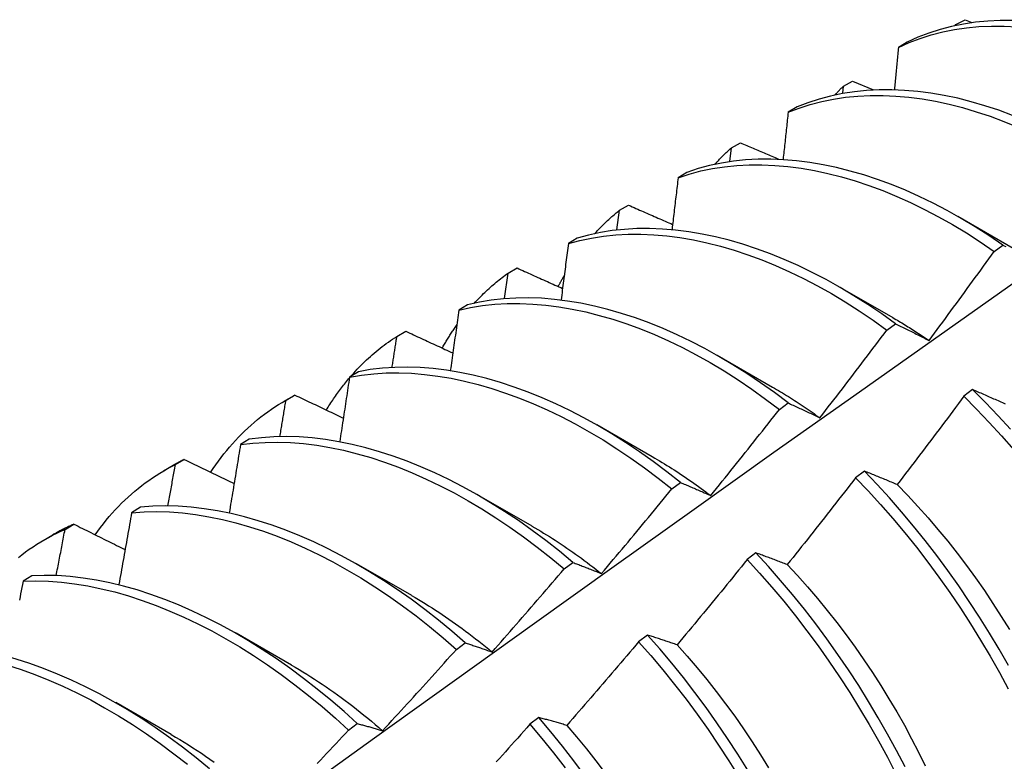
# Model space of a CAD drawing. Header units: inches. Extents: x 7.3 to 107, y 7.4 to 69.5.
# Tile 49 of 53: x 96.496 to 96.781, y 39.604 to 39.818. Entities that reach past the tile are written whole.
import ezdxf

# ---------------------------------------------------------------- set-up
doc = ezdxf.new("R2010")
doc.units = ezdxf.units.IN
doc.header["$LTSCALE"] = 6.835203
doc.header["$MEASUREMENT"] = 0
doc.layers.add('Visible Edges(ANSI)', color=7, linetype='Continuous', lineweight=25)

msp = doc.modelspace()

# ---------------------------------------------------------------- linework, layer by layer
at = {"layer": 'Visible Edges(ANSI)'}
for p, q in [((96.76711, 39.81706), (96.76974, 39.81849)), ((96.76974, 39.81849), (96.77171, 39.81771)), ((96.76689, 39.81683), (96.76711, 39.81706)), ((96.76709, 39.81687), (96.76711, 39.81706)), ((96.75303, 39.81201), (96.75045, 39.81049)), ((96.73457, 39.7993), (96.73719, 39.80074)), ((96.73719, 39.80074), (96.74324, 39.79824)), ((96.73434, 39.79719), (96.73457, 39.7993)), ((96.72112, 39.79324), (96.71855, 39.79171)), ((96.70165, 39.77746), (96.70213, 39.7814)), ((96.70213, 39.7814), (96.70475, 39.78285)), ((96.68929, 39.77432), (96.68672, 39.77278)), ((96.66903, 39.75766), (96.66978, 39.76336)), ((96.66978, 39.76336), (96.67239, 39.76482)), ((96.76762, 39.76161), (96.78363, 39.7524)), ((96.65753, 39.75525), (96.65497, 39.7537)), ((96.77814, 39.75146), (96.78065, 39.75329)), ((96.63753, 39.74518), (96.64013, 39.74665)), ((96.63647, 39.7378), (96.63753, 39.74518)), ((96.73282, 39.74152), (96.74883, 39.73231)), ((96.62584, 39.73602), (96.62329, 39.73446)), ((96.74709, 39.72866), (96.7496, 39.73051)), ((96.60536, 39.72685), (96.60796, 39.72834)), ((96.69802, 39.72143), (96.71403, 39.71221)), ((96.59422, 39.71665), (96.59167, 39.71508)), ((96.57264, 39.70802), (96.57545, 39.70964)), ((96.57328, 39.70838), (96.57587, 39.70988)), ((96.57587, 39.70988), (96.57545, 39.70964)), ((96.77191, 39.71145), (96.76938, 39.70954)), ((96.71601, 39.70574), (96.71852, 39.7076)), ((96.66322, 39.70134), (96.67924, 39.69212)), ((96.56267, 39.69712), (96.56012, 39.69554)), ((96.53784, 39.68793), (96.54066, 39.68955)), ((96.54129, 39.68977), (96.54387, 39.69128)), ((96.7406, 39.68787), (96.73807, 39.68596)), ((96.6849, 39.68271), (96.68742, 39.68457)), ((96.62842, 39.68125), (96.64444, 39.67203)), ((96.53118, 39.67744), (96.52864, 39.67585)), ((96.50937, 39.671), (96.51195, 39.67253)), ((96.50304, 39.66784), (96.50586, 39.66946)), ((96.70925, 39.66419), (96.70672, 39.66227)), ((96.59363, 39.66116), (96.60964, 39.65194)), ((96.65376, 39.65956), (96.65628, 39.66143)), ((96.49975, 39.65761), (96.49721, 39.656)), ((96.55883, 39.64107), (96.57484, 39.63185)), ((96.62259, 39.63629), (96.62511, 39.63818)), ((96.67785, 39.64042), (96.67531, 39.6385)), ((96.52403, 39.62098), (96.54004, 39.61176)), ((96.64639, 39.61657), (96.64384, 39.61463)), ((96.59138, 39.61292), (96.5939, 39.61482))]:
    msp.add_line(p, q, dxfattribs=at)
at = {"layer": 'Visible Edges(ANSI)', "flags": 128}
for points in [[(96.78356, 39.81827), (96.77989, 39.81827), (96.77628, 39.81809), (96.77273, 39.81774), (96.76926, 39.81722), (96.76585, 39.81653), (96.76252, 39.81566), (96.75927, 39.81462), (96.75611, 39.8134), (96.75303, 39.81201)], [(96.75045, 39.81049), (96.75353, 39.81188), (96.7567, 39.81308), (96.75996, 39.81411), (96.76329, 39.81496), (96.76671, 39.81565), (96.77019, 39.81615), (96.77374, 39.81649), (96.77736, 39.81665), (96.78103, 39.81665), (96.78476, 39.81647)], [(96.75045, 39.81049), (96.7504, 39.80999), (96.75036, 39.80948), (96.75031, 39.80898), (96.75026, 39.80847), (96.75021, 39.80796), (96.75016, 39.80746), (96.75012, 39.80695), (96.75007, 39.80645), (96.75002, 39.80594), (96.74997, 39.80543), (96.74992, 39.80493), (96.74987, 39.80442), (96.74983, 39.80391), (96.74978, 39.80341), (96.74973, 39.8029), (96.74968, 39.80239), (96.74963, 39.80188), (96.74958, 39.80138), (96.74953, 39.80087), (96.74948, 39.80036), (96.74943, 39.79985), (96.74939, 39.79935), (96.74934, 39.79884), (96.74929, 39.79833)], [(96.78349, 39.79079), (96.77948, 39.79227), (96.7755, 39.79359), (96.77154, 39.79475), (96.76761, 39.79574), (96.76371, 39.79657), (96.75985, 39.79723), (96.75603, 39.79772), (96.75226, 39.79805), (96.74854, 39.7982), (96.74487, 39.79819), (96.74126, 39.798), (96.73772, 39.79765), (96.73425, 39.79712), (96.73084, 39.79641), (96.72752, 39.79553), (96.72428, 39.79447), (96.72112, 39.79324)], [(96.73209, 39.79673), (96.73219, 39.79684), (96.73229, 39.79695), (96.73239, 39.79706), (96.73249, 39.79717), (96.7326, 39.79728), (96.7327, 39.79739), (96.7328, 39.7975), (96.7329, 39.79761), (96.73301, 39.79771), (96.73311, 39.79782), (96.73321, 39.79793), (96.73331, 39.79804), (96.73342, 39.79814), (96.73352, 39.79825), (96.73362, 39.79836), (96.73373, 39.79846), (96.73383, 39.79857), (96.73394, 39.79867), (96.73404, 39.79878), (96.73415, 39.79888), (96.73425, 39.79899), (96.73436, 39.79909), (96.73446, 39.7992), (96.73457, 39.7993)], [(96.71855, 39.79171), (96.72171, 39.79293), (96.72496, 39.79398), (96.72829, 39.79485), (96.73169, 39.79554), (96.73517, 39.79606), (96.73872, 39.7964), (96.74233, 39.79658), (96.74601, 39.79658), (96.74973, 39.79641), (96.75351, 39.79607), (96.75733, 39.79556), (96.76119, 39.79489), (96.76509, 39.79404), (96.76903, 39.79304), (96.77299, 39.79187), (96.77697, 39.79054), (96.78098, 39.78904), (96.785, 39.78739)], [(96.71855, 39.79171), (96.71849, 39.79115), (96.71843, 39.79058), (96.71837, 39.79002), (96.71831, 39.78945), (96.71825, 39.78889), (96.71819, 39.78832), (96.71813, 39.78776), (96.71807, 39.78719), (96.71801, 39.78663), (96.71795, 39.78606), (96.71789, 39.7855), (96.71783, 39.78493), (96.71777, 39.78436), (96.71771, 39.7838), (96.71765, 39.78323), (96.71759, 39.78267), (96.71753, 39.7821), (96.71747, 39.78153), (96.71741, 39.78097), (96.71735, 39.7804), (96.71728, 39.77983), (96.71722, 39.77927), (96.71716, 39.7787), (96.7171, 39.77813)], [(96.6973, 39.77663), (96.69749, 39.77684), (96.69769, 39.77705), (96.69788, 39.77726), (96.69807, 39.77747), (96.69827, 39.77768), (96.69847, 39.77788), (96.69866, 39.77809), (96.69886, 39.77829), (96.69906, 39.77849), (96.69926, 39.77869), (96.69946, 39.77889), (96.69966, 39.77909), (96.69986, 39.77929), (96.70006, 39.77949), (96.70027, 39.77968), (96.70047, 39.77988), (96.70067, 39.78007), (96.70088, 39.78026), (96.70109, 39.78046), (96.70129, 39.78065), (96.7015, 39.78084), (96.70171, 39.78102), (96.70192, 39.78121), (96.70213, 39.7814)], [(96.70475, 39.78285), (96.7052, 39.78266), (96.70566, 39.78246), (96.70611, 39.78227), (96.70657, 39.78207), (96.70702, 39.78188), (96.70748, 39.78169), (96.70793, 39.78149), (96.70839, 39.7813), (96.70884, 39.7811), (96.7093, 39.78091), (96.70975, 39.78072), (96.71021, 39.78052), (96.71066, 39.78033), (96.71112, 39.78014), (96.71158, 39.77994), (96.71203, 39.77975), (96.71249, 39.77955), (96.71294, 39.77936), (96.7134, 39.77917), (96.71386, 39.77897), (96.71431, 39.77878), (96.71477, 39.77859), (96.71523, 39.77839), (96.71568, 39.7782)], [(96.78065, 39.75329), (96.77665, 39.75602), (96.77264, 39.75859), (96.76861, 39.76101), (96.76457, 39.76327), (96.76053, 39.76538), (96.7565, 39.76734), (96.75247, 39.76913), (96.74845, 39.77077), (96.74445, 39.77225), (96.74046, 39.77356), (96.7365, 39.77471), (96.73257, 39.7757), (96.72868, 39.77652), (96.72482, 39.77718), (96.721, 39.77767), (96.71723, 39.77799), (96.71351, 39.77814), (96.70985, 39.77811), (96.70625, 39.77792), (96.70271, 39.77755), (96.69924, 39.77701), (96.69584, 39.77629), (96.69252, 39.77539), (96.68929, 39.77432)], [(96.68672, 39.77278), (96.68996, 39.77384), (96.69328, 39.77473), (96.69669, 39.77543), (96.70016, 39.77596), (96.7037, 39.77632), (96.70731, 39.7765), (96.71098, 39.77651), (96.7147, 39.77635), (96.71848, 39.77601), (96.7223, 39.77551), (96.72616, 39.77484), (96.73006, 39.77401), (96.73399, 39.77301), (96.73795, 39.77184), (96.74194, 39.77051), (96.74594, 39.76903), (96.74996, 39.76738), (96.75399, 39.76557), (96.75803, 39.7636), (96.76207, 39.76148), (96.7661, 39.75921), (96.77013, 39.75678), (96.77415, 39.75419), (96.77814, 39.75146)], [(96.68672, 39.77278), (96.68665, 39.77216), (96.68658, 39.77154), (96.6865, 39.77092), (96.68643, 39.7703), (96.68636, 39.76968), (96.68629, 39.76905), (96.68622, 39.76843), (96.68614, 39.76781), (96.68607, 39.76719), (96.686, 39.76657), (96.68592, 39.76595), (96.68585, 39.76532), (96.68578, 39.7647), (96.68571, 39.76408), (96.68563, 39.76346), (96.68556, 39.76283), (96.68548, 39.76221), (96.68541, 39.76159), (96.68534, 39.76096), (96.68526, 39.76034), (96.68519, 39.75972), (96.68511, 39.7591), (96.68504, 39.75847), (96.68496, 39.75785)], [(96.66251, 39.75653), (96.6628, 39.75684), (96.66308, 39.75715), (96.66337, 39.75746), (96.66366, 39.75776), (96.66395, 39.75806), (96.66424, 39.75836), (96.66453, 39.75866), (96.66483, 39.75896), (96.66513, 39.75925), (96.66543, 39.75954), (96.66573, 39.75983), (96.66603, 39.76011), (96.66633, 39.7604), (96.66664, 39.76068), (96.66694, 39.76096), (96.66725, 39.76123), (96.66756, 39.76151), (96.66788, 39.76178), (96.66819, 39.76205), (96.6685, 39.76231), (96.66882, 39.76258), (96.66914, 39.76284), (96.66946, 39.7631), (96.66978, 39.76336)], [(96.67239, 39.76482), (96.67292, 39.76459), (96.67345, 39.76435), (96.67398, 39.76412), (96.67451, 39.76389), (96.67504, 39.76366), (96.67557, 39.76342), (96.6761, 39.76319), (96.67663, 39.76296), (96.67716, 39.76273), (96.67769, 39.76249), (96.67822, 39.76226), (96.67875, 39.76203), (96.67928, 39.7618), (96.67981, 39.76157), (96.68034, 39.76133), (96.68088, 39.7611), (96.68141, 39.76087), (96.68194, 39.76064), (96.68247, 39.76041), (96.683, 39.76017), (96.68353, 39.75994), (96.68407, 39.75971), (96.6846, 39.75948), (96.68513, 39.75925)], [(96.7496, 39.73051), (96.74562, 39.73336), (96.74162, 39.73607), (96.7376, 39.73863), (96.73357, 39.74104), (96.72954, 39.74329), (96.7255, 39.74539), (96.72146, 39.74734), (96.71743, 39.74913), (96.71341, 39.75076), (96.70941, 39.75223), (96.70543, 39.75354), (96.70147, 39.75468), (96.69754, 39.75567), (96.69364, 39.75648), (96.68979, 39.75713), (96.68597, 39.75762), (96.6822, 39.75793), (96.67849, 39.75807), (96.67483, 39.75804), (96.67123, 39.75783), (96.66769, 39.75745), (96.66423, 39.7569), (96.66084, 39.75616), (96.65753, 39.75525)], [(96.65497, 39.7537), (96.65828, 39.7546), (96.66168, 39.75532), (96.66515, 39.75587), (96.66869, 39.75623), (96.67229, 39.75642), (96.67596, 39.75644), (96.67968, 39.75629), (96.68345, 39.75596), (96.68727, 39.75547), (96.69113, 39.7548), (96.69502, 39.75397), (96.69896, 39.75298), (96.70292, 39.75182), (96.7069, 39.7505), (96.71091, 39.74901), (96.71493, 39.74737), (96.71896, 39.74557), (96.72299, 39.74361), (96.72703, 39.7415), (96.73107, 39.73924), (96.73509, 39.73682), (96.73911, 39.73425), (96.74311, 39.73153), (96.74709, 39.72866)], [(96.65497, 39.7537), (96.65488, 39.75302), (96.6548, 39.75235), (96.65471, 39.75167), (96.65462, 39.751), (96.65454, 39.75032), (96.65445, 39.74965), (96.65437, 39.74897), (96.65428, 39.7483), (96.65419, 39.74762), (96.65411, 39.74695), (96.65402, 39.74627), (96.65393, 39.7456), (96.65385, 39.74492), (96.65376, 39.74424), (96.65367, 39.74357), (96.65358, 39.74289), (96.65349, 39.74221), (96.65341, 39.74154), (96.65332, 39.74086), (96.65323, 39.74018), (96.65314, 39.73951), (96.65305, 39.73883), (96.65296, 39.73815), (96.65287, 39.73747)], [(96.78065, 39.75329), (96.78107, 39.75308), (96.78149, 39.75287)], [(96.75931, 39.72567), (96.76011, 39.72674), (96.7609, 39.7278), (96.76169, 39.72887), (96.76248, 39.72994), (96.76328, 39.73101), (96.76407, 39.73208), (96.76486, 39.73315), (96.76564, 39.73422), (96.76643, 39.73529), (96.76722, 39.73637), (96.768, 39.73744), (96.76879, 39.73852), (96.76957, 39.73959), (96.77036, 39.74067), (96.77114, 39.74174), (96.77192, 39.74282), (96.7727, 39.7439), (96.77348, 39.74497), (96.77426, 39.74605), (96.77504, 39.74713), (96.77582, 39.74821), (96.77659, 39.74929), (96.77737, 39.75037), (96.77814, 39.75146)], [(96.64013, 39.74665), (96.64068, 39.7464), (96.64122, 39.74616), (96.64177, 39.74591), (96.64232, 39.74566), (96.64287, 39.74541), (96.64341, 39.74517), (96.64396, 39.74492), (96.64451, 39.74467), (96.64506, 39.74442), (96.64561, 39.74418), (96.64615, 39.74393), (96.6467, 39.74368), (96.64725, 39.74344), (96.6478, 39.74319), (96.64835, 39.74294), (96.6489, 39.7427), (96.64945, 39.74245), (96.65, 39.7422), (96.65055, 39.74196), (96.6511, 39.74171), (96.65165, 39.74146), (96.6522, 39.74122), (96.65275, 39.74097), (96.6533, 39.74072)], [(96.62773, 39.73642), (96.6281, 39.73683), (96.62848, 39.73724), (96.62886, 39.73765), (96.62925, 39.73805), (96.62963, 39.73844), (96.63002, 39.73883), (96.63042, 39.73922), (96.63081, 39.7396), (96.63121, 39.73998), (96.63161, 39.74036), (96.63202, 39.74073), (96.63242, 39.7411), (96.63283, 39.74146), (96.63325, 39.74182), (96.63366, 39.74217), (96.63408, 39.74253), (96.6345, 39.74287), (96.63492, 39.74321), (96.63535, 39.74355), (96.63578, 39.74388), (96.63621, 39.74421), (96.63665, 39.74454), (96.63709, 39.74486), (96.63753, 39.74518)], [(96.65202, 39.74124), (96.6521, 39.74139), (96.65217, 39.74154), (96.65225, 39.74168), (96.65233, 39.74183), (96.65241, 39.74198), (96.65248, 39.74212), (96.65256, 39.74227), (96.65264, 39.74241), (96.65272, 39.74256), (96.6528, 39.7427), (96.65287, 39.74284), (96.65295, 39.74299), (96.65303, 39.74313), (96.65311, 39.74328), (96.65319, 39.74342), (96.65327, 39.74356), (96.65335, 39.7437), (96.65343, 39.74385), (96.65351, 39.74399), (96.65359, 39.74413), (96.65367, 39.74427), (96.65376, 39.74441), (96.65384, 39.74455), (96.65392, 39.74469)], [(96.34286, 39.42486), (96.36626, 39.44195), (96.38964, 39.45901), (96.41298, 39.47604), (96.4363, 39.49302), (96.45959, 39.50996), (96.48286, 39.52686), (96.5061, 39.54372), (96.52933, 39.56053), (96.55253, 39.5773), (96.57571, 39.59402), (96.59887, 39.6107), (96.62201, 39.62732), (96.64514, 39.6439), (96.66825, 39.66042), (96.69135, 39.6769), (96.71444, 39.69332), (96.73752, 39.70968), (96.76058, 39.726), (96.78364, 39.74225)], [(96.71852, 39.7076), (96.71456, 39.71058), (96.71058, 39.71343), (96.70658, 39.71612), (96.70256, 39.71867), (96.69853, 39.72106), (96.6945, 39.72331), (96.69046, 39.7254), (96.68642, 39.72734), (96.68239, 39.72912), (96.67837, 39.73075), (96.67437, 39.73221), (96.67039, 39.73352), (96.66643, 39.73466), (96.6625, 39.73564), (96.65861, 39.73645), (96.65475, 39.73709), (96.65094, 39.73757), (96.64718, 39.73787), (96.64346, 39.738), (96.63981, 39.73796), (96.63621, 39.73774), (96.63268, 39.73735), (96.62923, 39.73678), (96.62584, 39.73602)], [(96.62329, 39.73446), (96.62667, 39.7352), (96.63014, 39.73576), (96.63367, 39.73614), (96.63727, 39.73635), (96.64093, 39.73638), (96.64465, 39.73623), (96.64842, 39.73591), (96.65223, 39.73543), (96.65609, 39.73477), (96.65999, 39.73394), (96.66392, 39.73295), (96.66788, 39.7318), (96.67186, 39.73048), (96.67587, 39.72901), (96.67989, 39.72737), (96.68392, 39.72558), (96.68795, 39.72363), (96.69199, 39.72152), (96.69603, 39.71926), (96.70006, 39.71685), (96.70407, 39.7143), (96.70808, 39.71159), (96.71205, 39.70874), (96.71601, 39.70574)], [(96.62329, 39.73446), (96.62319, 39.73374), (96.62308, 39.73301), (96.62298, 39.73229), (96.62288, 39.73156), (96.62278, 39.73083), (96.62268, 39.73011), (96.62258, 39.72938), (96.62248, 39.72865), (96.62238, 39.72793), (96.62228, 39.7272), (96.62217, 39.72647), (96.62207, 39.72575), (96.62197, 39.72502), (96.62187, 39.72429), (96.62176, 39.72356), (96.62166, 39.72284), (96.62156, 39.72211), (96.62145, 39.72138), (96.62135, 39.72065), (96.62125, 39.71992), (96.62114, 39.71919), (96.62104, 39.71847), (96.62093, 39.71774), (96.62083, 39.71701)], [(96.74884, 39.73228), (96.74927, 39.73203), (96.74971, 39.73177), (96.75015, 39.73152), (96.75059, 39.73126), (96.75103, 39.731), (96.75146, 39.73074), (96.7519, 39.73047), (96.75234, 39.73021), (96.75278, 39.72994), (96.75321, 39.72967), (96.75365, 39.7294), (96.75409, 39.72912), (96.75452, 39.72885), (96.75496, 39.72857), (96.7554, 39.72829), (96.75583, 39.728), (96.75627, 39.72772), (96.7567, 39.72743), (96.75714, 39.72714), (96.75757, 39.72685), (96.75801, 39.72656), (96.75844, 39.72627), (96.75888, 39.72597), (96.75931, 39.72567)], [(96.61846, 39.72342), (96.61863, 39.72372), (96.6188, 39.72401), (96.61897, 39.72431), (96.61914, 39.72461), (96.61932, 39.7249), (96.61949, 39.72519), (96.61966, 39.72548), (96.61984, 39.72577), (96.62002, 39.72606), (96.62019, 39.72635), (96.62037, 39.72664), (96.62055, 39.72692), (96.62073, 39.72721), (96.62092, 39.72749), (96.6211, 39.72777), (96.62128, 39.72805), (96.62147, 39.72833), (96.62165, 39.72861), (96.62184, 39.72889), (96.62203, 39.72917), (96.62222, 39.72944), (96.62241, 39.72971), (96.6226, 39.72999), (96.62279, 39.73026)], [(96.7496, 39.73051), (96.74999, 39.73031), (96.75039, 39.73012), (96.75079, 39.72993), (96.75119, 39.72973), (96.75159, 39.72954), (96.75199, 39.72934), (96.75239, 39.72915), (96.75279, 39.72895), (96.75319, 39.72875), (96.75359, 39.72855), (96.754, 39.72835), (96.7544, 39.72815), (96.75481, 39.72795), (96.75521, 39.72775), (96.75562, 39.72754), (96.75603, 39.72734), (96.75643, 39.72713), (96.75684, 39.72693), (96.75725, 39.72672), (96.75766, 39.72651), (96.75807, 39.7263), (96.75849, 39.72609), (96.7589, 39.72588), (96.75931, 39.72567)], [(96.59188, 39.71511), (96.59238, 39.71568), (96.59289, 39.71625), (96.5934, 39.71681), (96.59392, 39.71737), (96.59444, 39.71791), (96.59497, 39.71845), (96.5955, 39.71899), (96.59604, 39.71951), (96.59658, 39.72003), (96.59713, 39.72054), (96.59769, 39.72104), (96.59825, 39.72153), (96.59881, 39.72202), (96.59938, 39.7225), (96.59996, 39.72297), (96.60054, 39.72343), (96.60112, 39.72389), (96.60171, 39.72434), (96.60231, 39.72477), (96.60291, 39.72521), (96.60351, 39.72563), (96.60413, 39.72605), (96.60474, 39.72645), (96.60536, 39.72685)], [(96.60398, 39.71788), (96.60403, 39.71825), (96.60409, 39.71862), (96.60415, 39.719), (96.60421, 39.71937), (96.60427, 39.71975), (96.60433, 39.72012), (96.60438, 39.7205), (96.60444, 39.72087), (96.6045, 39.72124), (96.60456, 39.72162), (96.60462, 39.72199), (96.60467, 39.72237), (96.60473, 39.72274), (96.60479, 39.72311), (96.60485, 39.72349), (96.6049, 39.72386), (96.60496, 39.72424), (96.60502, 39.72461), (96.60508, 39.72498), (96.60513, 39.72536), (96.60519, 39.72573), (96.60525, 39.7261), (96.60531, 39.72648), (96.60536, 39.72685)], [(96.60796, 39.72834), (96.60852, 39.72807), (96.60909, 39.72781), (96.60965, 39.72755), (96.61022, 39.72729), (96.61078, 39.72703), (96.61135, 39.72676), (96.61191, 39.7265), (96.61248, 39.72624), (96.61304, 39.72598), (96.61361, 39.72572), (96.61417, 39.72546), (96.61474, 39.72519), (96.61531, 39.72493), (96.61587, 39.72467), (96.61644, 39.72441), (96.61701, 39.72415), (96.61757, 39.72389), (96.61814, 39.72362), (96.61871, 39.72336), (96.61928, 39.7231), (96.61984, 39.72284), (96.62041, 39.72258), (96.62098, 39.72232), (96.62155, 39.72206)], [(96.72774, 39.70329), (96.72856, 39.70434), (96.72937, 39.70539), (96.73018, 39.70644), (96.731, 39.70749), (96.73181, 39.70854), (96.73262, 39.70959), (96.73343, 39.71065), (96.73424, 39.7117), (96.73505, 39.71276), (96.73586, 39.71381), (96.73667, 39.71487), (96.73747, 39.71592), (96.73828, 39.71698), (96.73909, 39.71804), (96.73989, 39.7191), (96.74069, 39.72016), (96.7415, 39.72122), (96.7423, 39.72228), (96.7431, 39.72334), (96.7439, 39.7244), (96.7447, 39.72547), (96.74549, 39.72653), (96.74629, 39.72759), (96.74709, 39.72866)], [(96.68742, 39.68457), (96.68349, 39.68768), (96.67953, 39.69066), (96.67555, 39.69348), (96.67155, 39.69617), (96.66753, 39.6987), (96.6635, 39.70109), (96.65946, 39.70333), (96.65542, 39.70542), (96.65138, 39.70735), (96.64735, 39.70912), (96.64334, 39.71074), (96.63933, 39.7122), (96.63535, 39.7135), (96.6314, 39.71464), (96.62747, 39.71561), (96.62358, 39.71641), (96.61972, 39.71705), (96.61591, 39.71752), (96.61215, 39.71781), (96.60844, 39.71794), (96.60479, 39.71788), (96.6012, 39.71765), (96.59768, 39.71724), (96.59422, 39.71665)], [(96.58495, 39.7055), (96.58521, 39.70593), (96.58547, 39.70635), (96.58573, 39.70676), (96.586, 39.70718), (96.58626, 39.70759), (96.58653, 39.708), (96.5868, 39.7084), (96.58707, 39.70881), (96.58735, 39.70921), (96.58762, 39.70961), (96.5879, 39.71001), (96.58818, 39.7104), (96.58847, 39.71079), (96.58875, 39.71118), (96.58904, 39.71156), (96.58933, 39.71195), (96.58962, 39.71233), (96.58991, 39.71271), (96.59021, 39.71308), (96.59051, 39.71345), (96.59081, 39.71382), (96.59111, 39.71419), (96.59141, 39.71456), (96.59172, 39.71492)], [(96.59167, 39.71508), (96.59156, 39.7143), (96.59144, 39.71353), (96.59132, 39.71275), (96.59121, 39.71198), (96.59109, 39.7112), (96.59097, 39.71043), (96.59086, 39.70965), (96.59074, 39.70888), (96.59062, 39.7081), (96.5905, 39.70733), (96.59038, 39.70655), (96.59027, 39.70577), (96.59015, 39.705), (96.59003, 39.70422), (96.58991, 39.70344), (96.58979, 39.70267), (96.58967, 39.70189), (96.58955, 39.70111), (96.58943, 39.70034), (96.58931, 39.69956), (96.58919, 39.69878), (96.58907, 39.69801), (96.58895, 39.69723), (96.58883, 39.69645)], [(96.59167, 39.71508), (96.59513, 39.71566), (96.59866, 39.71605), (96.60225, 39.71627), (96.60591, 39.71631), (96.60962, 39.71618), (96.61339, 39.71587), (96.6172, 39.71539), (96.62106, 39.71474), (96.62495, 39.71392), (96.62888, 39.71294), (96.63284, 39.71179), (96.63682, 39.71047), (96.64083, 39.709), (96.64485, 39.70737), (96.64888, 39.70558), (96.65292, 39.70364), (96.65696, 39.70154), (96.66099, 39.69929), (96.66502, 39.69689), (96.66904, 39.69434), (96.67304, 39.69165), (96.67702, 39.68881), (96.68098, 39.68583), (96.6849, 39.68271)], [(96.71404, 39.71217), (96.71461, 39.71184), (96.71519, 39.71151), (96.71576, 39.71117), (96.71634, 39.71083), (96.71691, 39.71049), (96.71748, 39.71014), (96.71806, 39.70979), (96.71863, 39.70944), (96.7192, 39.70908), (96.71977, 39.70872), (96.72035, 39.70835), (96.72092, 39.70798), (96.72149, 39.70761), (96.72206, 39.70723), (96.72263, 39.70686), (96.7232, 39.70647), (96.72377, 39.70609), (96.72434, 39.7057), (96.72491, 39.7053), (96.72547, 39.70491), (96.72604, 39.70451), (96.72661, 39.70411), (96.72717, 39.7037), (96.72774, 39.70329)], [(96.57587, 39.70988), (96.57645, 39.7096), (96.57703, 39.70933), (96.57762, 39.70905), (96.5782, 39.70877), (96.57878, 39.7085), (96.57936, 39.70822), (96.57994, 39.70794), (96.58053, 39.70766), (96.58111, 39.70739), (96.58169, 39.70711), (96.58227, 39.70683), (96.58286, 39.70656), (96.58344, 39.70628), (96.58403, 39.706), (96.58461, 39.70573), (96.58519, 39.70545), (96.58578, 39.70517), (96.58636, 39.7049), (96.58695, 39.70462), (96.58753, 39.70434), (96.58812, 39.70407), (96.5887, 39.70379), (96.58929, 39.70352), (96.58988, 39.70324)], [(96.76938, 39.70954), (96.76858, 39.70847), (96.76779, 39.7074), (96.767, 39.70633), (96.7662, 39.70526), (96.7654, 39.70419), (96.76461, 39.70312), (96.76381, 39.70205), (96.76301, 39.70098), (96.76221, 39.69991), (96.76141, 39.69884), (96.76061, 39.69778), (96.75981, 39.69671), (96.759, 39.69564), (96.7582, 39.69458), (96.7574, 39.69352), (96.75659, 39.69245), (96.75578, 39.69139), (96.75498, 39.69033), (96.75417, 39.68927), (96.75336, 39.68821), (96.75255, 39.68715), (96.75174, 39.68609), (96.75093, 39.68503), (96.75012, 39.68397)], [(96.76938, 39.70954), (96.77309, 39.70582), (96.77673, 39.70199), (96.78032, 39.69805), (96.78384, 39.69401)], [(96.78148, 39.70723), (96.78105, 39.70742), (96.78063, 39.70761), (96.78021, 39.7078), (96.77978, 39.70799), (96.77936, 39.70818), (96.77894, 39.70837), (96.77852, 39.70856), (96.7781, 39.70874), (96.77768, 39.70893), (96.77726, 39.70911), (96.77685, 39.7093), (96.77643, 39.70948), (96.77602, 39.70966), (96.7756, 39.70985), (96.77519, 39.71003), (96.77477, 39.71021), (96.77436, 39.71039), (96.77395, 39.71057), (96.77354, 39.71074), (96.77313, 39.71092), (96.77272, 39.7111), (96.77231, 39.71127), (96.77191, 39.71145)], [(96.78286, 39.69998), (96.77927, 39.70391), (96.77562, 39.70773), (96.77191, 39.71145)], [(96.55149, 39.6875), (96.55222, 39.68861), (96.55297, 39.68969), (96.55374, 39.69076), (96.55452, 39.69181), (96.55531, 39.69283), (96.55613, 39.69384), (96.55695, 39.69483), (96.5578, 39.6958), (96.55866, 39.69675), (96.55953, 39.69767), (96.56042, 39.69858), (96.56132, 39.69946), (96.56224, 39.70033), (96.56317, 39.70117), (96.56412, 39.70199), (96.56508, 39.70279), (96.56605, 39.70357), (96.56704, 39.70432), (96.56805, 39.70506), (96.56907, 39.70577), (96.5701, 39.70646), (96.57115, 39.70712), (96.57221, 39.70776), (96.57328, 39.70838)], [(96.57154, 39.69788), (96.57161, 39.69832), (96.57168, 39.69875), (96.57176, 39.69919), (96.57183, 39.69963), (96.5719, 39.70007), (96.57198, 39.70051), (96.57205, 39.70094), (96.57212, 39.70138), (96.5722, 39.70182), (96.57227, 39.70226), (96.57234, 39.7027), (96.57242, 39.70313), (96.57249, 39.70357), (96.57256, 39.70401), (96.57263, 39.70445), (96.57271, 39.70488), (96.57278, 39.70532), (96.57285, 39.70576), (96.57292, 39.7062), (96.573, 39.70663), (96.57307, 39.70707), (96.57314, 39.70751), (96.57321, 39.70794), (96.57328, 39.70838)], [(96.71852, 39.7076), (96.7189, 39.70743), (96.71927, 39.70726), (96.71965, 39.70709), (96.72003, 39.70692), (96.72041, 39.70674), (96.72079, 39.70657), (96.72117, 39.70639), (96.72155, 39.70622), (96.72193, 39.70604), (96.72231, 39.70587), (96.72269, 39.70569), (96.72308, 39.70551), (96.72346, 39.70533), (96.72385, 39.70515), (96.72423, 39.70497), (96.72462, 39.70478), (96.72501, 39.7046), (96.7254, 39.70441), (96.72578, 39.70423), (96.72617, 39.70404), (96.72656, 39.70386), (96.72696, 39.70367), (96.72735, 39.70348), (96.72774, 39.70329)], [(96.69615, 39.6808), (96.69698, 39.68183), (96.69782, 39.68287), (96.69866, 39.6839), (96.69949, 39.68493), (96.70032, 39.68597), (96.70116, 39.687), (96.70199, 39.68803), (96.70282, 39.68907), (96.70365, 39.69011), (96.70448, 39.69114), (96.70531, 39.69218), (96.70614, 39.69322), (96.70697, 39.69426), (96.70779, 39.6953), (96.70862, 39.69634), (96.70944, 39.69738), (96.71027, 39.69843), (96.71109, 39.69947), (96.71191, 39.70051), (96.71273, 39.70156), (96.71355, 39.7026), (96.71437, 39.70365), (96.71519, 39.70469), (96.71601, 39.70574)], [(96.65628, 39.66143), (96.65239, 39.66467), (96.64846, 39.66776), (96.6445, 39.67072), (96.64051, 39.67354), (96.63651, 39.67621), (96.63249, 39.67874), (96.62846, 39.68112), (96.62442, 39.68335), (96.62038, 39.68543), (96.61634, 39.68736), (96.61231, 39.68913), (96.6083, 39.69074), (96.60429, 39.6922), (96.60031, 39.69349), (96.59636, 39.69462), (96.59243, 39.69559), (96.58854, 39.69639), (96.58469, 39.69701), (96.58088, 39.69747), (96.57713, 39.69776), (96.57342, 39.69787), (96.56977, 39.6978), (96.56619, 39.69755), (96.56267, 39.69712)], [(96.56012, 39.69554), (96.55999, 39.69472), (96.55986, 39.6939), (96.55972, 39.69308), (96.55959, 39.69226), (96.55946, 39.69143), (96.55932, 39.69061), (96.55919, 39.68979), (96.55905, 39.68897), (96.55892, 39.68815), (96.55878, 39.68732), (96.55865, 39.6865), (96.55851, 39.68568), (96.55837, 39.68486), (96.55824, 39.68403), (96.5581, 39.68321), (96.55797, 39.68239), (96.55783, 39.68156), (96.55769, 39.68074), (96.55755, 39.67992), (96.55741, 39.67909), (96.55728, 39.67827), (96.55714, 39.67745), (96.557, 39.67662), (96.55686, 39.6758)], [(96.56012, 39.69554), (96.56365, 39.69595), (96.56724, 39.69619), (96.57089, 39.69624), (96.5746, 39.69612), (96.57836, 39.69582), (96.58217, 39.69535), (96.58602, 39.69471), (96.58992, 39.6939), (96.59385, 39.69292), (96.5978, 39.69178), (96.60179, 39.69047), (96.60579, 39.689), (96.60981, 39.68738), (96.61384, 39.68559), (96.61788, 39.68365), (96.62192, 39.68156), (96.62595, 39.67932), (96.62998, 39.67693), (96.634, 39.67439), (96.63801, 39.6717), (96.64199, 39.66888), (96.64594, 39.66591), (96.64987, 39.6628), (96.65376, 39.65956)], [(96.67924, 39.69207), (96.67995, 39.69166), (96.68066, 39.69124), (96.68137, 39.69083), (96.68208, 39.6904), (96.68279, 39.68997), (96.6835, 39.68954), (96.68421, 39.6891), (96.68492, 39.68865), (96.68562, 39.6882), (96.68633, 39.68774), (96.68704, 39.68728), (96.68774, 39.68681), (96.68845, 39.68634), (96.68915, 39.68586), (96.68985, 39.68538), (96.69056, 39.68489), (96.69126, 39.6844), (96.69196, 39.6839), (96.69266, 39.6834), (96.69336, 39.68289), (96.69406, 39.68238), (96.69476, 39.68186), (96.69545, 39.68133), (96.69615, 39.6808)], [(96.51806, 39.66941), (96.51884, 39.67051), (96.51965, 39.67159), (96.52047, 39.67265), (96.5213, 39.67369), (96.52216, 39.67471), (96.52302, 39.6757), (96.52391, 39.67668), (96.52481, 39.67763), (96.52573, 39.67856), (96.52666, 39.67947), (96.5276, 39.68036), (96.52857, 39.68122), (96.52955, 39.68207), (96.53054, 39.68288), (96.53155, 39.68368), (96.53257, 39.68445), (96.53361, 39.6852), (96.53466, 39.68593), (96.53573, 39.68663), (96.53681, 39.6873), (96.53791, 39.68796), (96.53902, 39.68859), (96.54015, 39.68919), (96.54129, 39.68977)], [(96.53915, 39.67781), (96.53924, 39.67831), (96.53933, 39.6788), (96.53942, 39.6793), (96.53951, 39.6798), (96.5396, 39.6803), (96.53969, 39.6808), (96.53978, 39.6813), (96.53987, 39.6818), (96.53996, 39.68229), (96.54005, 39.68279), (96.54014, 39.68329), (96.54023, 39.68379), (96.54032, 39.68429), (96.5404, 39.68479), (96.54049, 39.68528), (96.54058, 39.68578), (96.54067, 39.68628), (96.54076, 39.68678), (96.54085, 39.68728), (96.54094, 39.68778), (96.54102, 39.68827), (96.54111, 39.68877), (96.5412, 39.68927), (96.54129, 39.68977)], [(96.54387, 39.69128), (96.54373, 39.69121), (96.5436, 39.69114), (96.54346, 39.69107), (96.54333, 39.691), (96.54319, 39.69093), (96.54306, 39.69086), (96.54292, 39.69079), (96.54279, 39.69072), (96.54265, 39.69065), (96.54252, 39.69058), (96.54238, 39.69051), (96.54225, 39.69044), (96.54212, 39.69036), (96.54198, 39.69029), (96.54185, 39.69022), (96.54172, 39.69014), (96.54158, 39.69007), (96.54145, 39.69), (96.54132, 39.68992), (96.54119, 39.68985), (96.54105, 39.68977), (96.54092, 39.6897), (96.54079, 39.68962), (96.54066, 39.68955)], [(96.54387, 39.69128), (96.54447, 39.69098), (96.54506, 39.69069), (96.54566, 39.6904), (96.54626, 39.69011), (96.54686, 39.68982), (96.54746, 39.68953), (96.54806, 39.68923), (96.54866, 39.68894), (96.54926, 39.68865), (96.54986, 39.68836), (96.55046, 39.68807), (96.55106, 39.68777), (96.55166, 39.68748), (96.55226, 39.68719), (96.55286, 39.6869), (96.55346, 39.68661), (96.55406, 39.68632), (96.55466, 39.68602), (96.55527, 39.68573), (96.55587, 39.68544), (96.55647, 39.68515), (96.55707, 39.68486), (96.55768, 39.68457), (96.55828, 39.68428)], [(96.75012, 39.68397), (96.74971, 39.68414), (96.74931, 39.68432), (96.7489, 39.68449), (96.7485, 39.68465), (96.7481, 39.68482), (96.7477, 39.68499), (96.7473, 39.68516), (96.7469, 39.68532), (96.7465, 39.68549), (96.7461, 39.68565), (96.7457, 39.68582), (96.7453, 39.68598), (96.74491, 39.68614), (96.74451, 39.6863), (96.74412, 39.68646), (96.74372, 39.68662), (96.74333, 39.68678), (96.74294, 39.68694), (96.74255, 39.68709), (96.74216, 39.68725), (96.74177, 39.68741), (96.74138, 39.68756), (96.74099, 39.68771), (96.7406, 39.68787)], [(96.78227, 39.63161), (96.77959, 39.63632), (96.77681, 39.64099), (96.77393, 39.64561), (96.77096, 39.65018), (96.7679, 39.65468), (96.76476, 39.65912), (96.76153, 39.66349), (96.75823, 39.66778), (96.75484, 39.67199), (96.75139, 39.67611), (96.74786, 39.68013), (96.74426, 39.68405), (96.7406, 39.68787)], [(96.68742, 39.68457), (96.68777, 39.68443), (96.68813, 39.68428), (96.68849, 39.68413), (96.68884, 39.68398), (96.6892, 39.68383), (96.68956, 39.68368), (96.68992, 39.68353), (96.69028, 39.68337), (96.69064, 39.68322), (96.691, 39.68307), (96.69137, 39.68291), (96.69173, 39.68275), (96.69209, 39.6826), (96.69246, 39.68244), (96.69282, 39.68228), (96.69319, 39.68212), (96.69356, 39.68196), (96.69393, 39.6818), (96.69429, 39.68163), (96.69466, 39.68147), (96.69503, 39.6813), (96.6954, 39.68114), (96.69578, 39.68097), (96.69615, 39.6808)], [(96.73807, 39.68596), (96.73726, 39.6849), (96.73644, 39.68385), (96.73562, 39.68279), (96.73481, 39.68174), (96.73399, 39.68069), (96.73317, 39.67964), (96.73235, 39.67859), (96.73153, 39.67754), (96.73071, 39.67649), (96.72989, 39.67544), (96.72906, 39.67439), (96.72824, 39.67334), (96.72741, 39.6723), (96.72659, 39.67125), (96.72576, 39.6702), (96.72493, 39.66916), (96.72411, 39.66812), (96.72328, 39.66707), (96.72245, 39.66603), (96.72162, 39.66499), (96.72079, 39.66395), (96.71996, 39.66291), (96.71912, 39.66187), (96.71829, 39.66083)], [(96.73807, 39.68596), (96.74173, 39.68213), (96.74532, 39.6782), (96.74884, 39.67417), (96.75229, 39.67005), (96.75567, 39.66583), (96.75897, 39.66154), (96.76219, 39.65716), (96.76533, 39.65272), (96.76838, 39.64821), (96.77134, 39.64364), (96.77421, 39.63901), (96.77698, 39.63434), (96.77966, 39.62962), (96.78223, 39.62487)], [(96.75012, 39.68397), (96.75314, 39.68086), (96.75612, 39.67766), (96.75904, 39.67438), (96.7619, 39.67103), (96.76471, 39.66761), (96.76746, 39.66412), (96.77015, 39.66057), (96.77277, 39.65696), (96.77532, 39.6533), (96.77781, 39.64959), (96.78022, 39.64583), (96.78256, 39.64204)], [(96.66453, 39.65822), (96.66539, 39.65923), (96.66625, 39.66024), (96.6671, 39.66126), (96.66796, 39.66227), (96.66881, 39.66328), (96.66967, 39.6643), (96.67052, 39.66532), (96.67137, 39.66633), (96.67223, 39.66735), (96.67308, 39.66837), (96.67393, 39.66939), (96.67478, 39.67041), (96.67562, 39.67143), (96.67647, 39.67245), (96.67732, 39.67347), (96.67816, 39.6745), (96.67901, 39.67552), (96.67985, 39.67654), (96.6807, 39.67757), (96.68154, 39.6786), (96.68238, 39.67962), (96.68322, 39.68065), (96.68406, 39.68168), (96.6849, 39.68271)], [(96.62511, 39.63818), (96.62125, 39.64153), (96.61736, 39.64475), (96.61342, 39.64784), (96.60946, 39.65078), (96.60548, 39.65359), (96.60147, 39.65625), (96.59745, 39.65878), (96.59342, 39.66115), (96.58938, 39.66338), (96.58534, 39.66545), (96.5813, 39.66737), (96.57727, 39.66914), (96.57326, 39.67075), (96.56925, 39.6722), (96.56527, 39.67348), (96.56132, 39.67461), (96.5574, 39.67557), (96.55351, 39.67636), (96.54966, 39.67698), (96.54586, 39.67742), (96.5421, 39.6777), (96.5384, 39.67779), (96.53476, 39.67771), (96.53118, 39.67744)], [(96.52864, 39.67585), (96.52849, 39.67498), (96.52833, 39.67412), (96.52818, 39.67325), (96.52803, 39.67239), (96.52788, 39.67152), (96.52773, 39.67066), (96.52757, 39.66979), (96.52742, 39.66892), (96.52727, 39.66806), (96.52711, 39.66719), (96.52696, 39.66633), (96.52681, 39.66546), (96.52665, 39.66459), (96.5265, 39.66373), (96.52634, 39.66286), (96.52619, 39.66199), (96.52603, 39.66112), (96.52587, 39.66026), (96.52572, 39.65939), (96.52556, 39.65852), (96.5254, 39.65765), (96.52525, 39.65679), (96.52509, 39.65592), (96.52493, 39.65505)], [(96.52864, 39.67585), (96.53222, 39.6761), (96.53587, 39.67617), (96.53957, 39.67606), (96.54333, 39.67577), (96.54714, 39.67531), (96.55099, 39.67468), (96.55488, 39.67388), (96.55881, 39.67291), (96.56276, 39.67177), (96.56675, 39.67047), (96.57075, 39.66901), (96.57477, 39.66739), (96.5788, 39.66561), (96.58284, 39.66367), (96.58688, 39.66159), (96.59091, 39.65935), (96.59495, 39.65696), (96.59897, 39.65443), (96.60297, 39.65176), (96.60695, 39.64894), (96.61091, 39.64598), (96.61484, 39.64289), (96.61874, 39.63966), (96.62259, 39.63629)], [(96.51195, 39.67253), (96.51169, 39.67241), (96.51143, 39.6723), (96.51117, 39.67218), (96.51091, 39.67206), (96.51065, 39.67194), (96.51039, 39.67182), (96.51013, 39.6717), (96.50988, 39.67158), (96.50962, 39.67145), (96.50937, 39.67133), (96.50911, 39.6712), (96.50886, 39.67107), (96.50861, 39.67094), (96.50835, 39.67081), (96.5081, 39.67068), (96.50785, 39.67055), (96.5076, 39.67042), (96.50735, 39.67028), (96.5071, 39.67014), (96.50685, 39.67001), (96.50661, 39.66987), (96.50636, 39.66973), (96.50611, 39.66959), (96.50587, 39.66944)], [(96.51195, 39.67253), (96.51256, 39.67222), (96.51318, 39.67191), (96.51379, 39.6716), (96.5144, 39.6713), (96.51502, 39.67099), (96.51563, 39.67068), (96.51625, 39.67038), (96.51687, 39.67007), (96.51748, 39.66976), (96.5181, 39.66946), (96.51871, 39.66915), (96.51933, 39.66884), (96.51995, 39.66854), (96.52057, 39.66823), (96.52118, 39.66792), (96.5218, 39.66762), (96.52242, 39.66731), (96.52304, 39.667), (96.52366, 39.6667), (96.52427, 39.66639), (96.52489, 39.66608), (96.52551, 39.66578), (96.52613, 39.66547), (96.52675, 39.66516)], [(96.64444, 39.67196), (96.64529, 39.67147), (96.64614, 39.67098), (96.64698, 39.67048), (96.64783, 39.66997), (96.64867, 39.66945), (96.64952, 39.66892), (96.65036, 39.66839), (96.6512, 39.66785), (96.65204, 39.6673), (96.65289, 39.66675), (96.65373, 39.66619), (96.65456, 39.66562), (96.6554, 39.66504), (96.65624, 39.66446), (96.65707, 39.66386), (96.65791, 39.66327), (96.65874, 39.66266), (96.65957, 39.66205), (96.6604, 39.66143), (96.66123, 39.6608), (96.66206, 39.66016), (96.66289, 39.65952), (96.66371, 39.65887), (96.66453, 39.65822)], [(96.49587, 39.66287), (96.49691, 39.66369), (96.49797, 39.66448), (96.49904, 39.66525), (96.50013, 39.66599), (96.50123, 39.66671), (96.50235, 39.6674), (96.50348, 39.66807), (96.50463, 39.66871), (96.50579, 39.66932), (96.50697, 39.66991), (96.50817, 39.67047), (96.50937, 39.671)], [(96.50682, 39.65766), (96.50693, 39.65822), (96.50704, 39.65877), (96.50714, 39.65933), (96.50725, 39.65988), (96.50736, 39.66044), (96.50747, 39.661), (96.50757, 39.66155), (96.50768, 39.66211), (96.50779, 39.66267), (96.50789, 39.66322), (96.508, 39.66378), (96.50811, 39.66433), (96.50821, 39.66489), (96.50832, 39.66545), (96.50842, 39.666), (96.50853, 39.66656), (96.50864, 39.66711), (96.50874, 39.66767), (96.50885, 39.66823), (96.50895, 39.66878), (96.50906, 39.66934), (96.50916, 39.66989), (96.50927, 39.67045), (96.50937, 39.671)], [(96.71829, 39.66083), (96.7179, 39.66098), (96.71752, 39.66113), (96.71713, 39.66128), (96.71675, 39.66142), (96.71637, 39.66157), (96.71599, 39.66171), (96.71561, 39.66186), (96.71523, 39.662), (96.71485, 39.66215), (96.71447, 39.66229), (96.71409, 39.66243), (96.71371, 39.66257), (96.71334, 39.66271), (96.71296, 39.66285), (96.71259, 39.66299), (96.71221, 39.66312), (96.71184, 39.66326), (96.71147, 39.6634), (96.7111, 39.66353), (96.71073, 39.66366), (96.71036, 39.6638), (96.70999, 39.66393), (96.70962, 39.66406), (96.70925, 39.66419)], [(96.75238, 39.60227), (96.7499, 39.60705), (96.74731, 39.6118), (96.74462, 39.61651), (96.74184, 39.62118), (96.73896, 39.6258), (96.73599, 39.63036), (96.73293, 39.63486), (96.72978, 39.6393), (96.72655, 39.64366), (96.72324, 39.64795), (96.71985, 39.65215), (96.71639, 39.65626), (96.71285, 39.66028), (96.70925, 39.66419)], [(96.65628, 39.66143), (96.65662, 39.66131), (96.65695, 39.66118), (96.65729, 39.66106), (96.65763, 39.66093), (96.65797, 39.66081), (96.65831, 39.66068), (96.65865, 39.66055), (96.65899, 39.66042), (96.65933, 39.66029), (96.65967, 39.66016), (96.66001, 39.66002), (96.66036, 39.65989), (96.6607, 39.65976), (96.66104, 39.65962), (96.66139, 39.65949), (96.66174, 39.65935), (96.66208, 39.65921), (96.66243, 39.65907), (96.66278, 39.65893), (96.66313, 39.65879), (96.66348, 39.65865), (96.66383, 39.65851), (96.66418, 39.65836), (96.66453, 39.65822)], [(96.70672, 39.66227), (96.70588, 39.66124), (96.70504, 39.6602), (96.7042, 39.65917), (96.70336, 39.65813), (96.70252, 39.6571), (96.70168, 39.65607), (96.70084, 39.65504), (96.7, 39.654), (96.69916, 39.65297), (96.69831, 39.65194), (96.69747, 39.65091), (96.69662, 39.64989), (96.69578, 39.64886), (96.69493, 39.64783), (96.69408, 39.64681), (96.69323, 39.64578), (96.69238, 39.64476), (96.69153, 39.64373), (96.69068, 39.64271), (96.68983, 39.64169), (96.68898, 39.64067), (96.68812, 39.63964), (96.68727, 39.63862), (96.68641, 39.63761)], [(96.70672, 39.66227), (96.71031, 39.65835), (96.71384, 39.65433), (96.7173, 39.65021), (96.72068, 39.646), (96.72399, 39.64171), (96.72721, 39.63734), (96.73035, 39.6329), (96.73341, 39.62839), (96.73637, 39.62383), (96.73924, 39.6192), (96.74202, 39.61453), (96.7447, 39.60982), (96.74728, 39.60507), (96.74975, 39.60028)], [(96.71829, 39.66083), (96.72127, 39.65763), (96.72419, 39.65436), (96.72706, 39.65101), (96.72987, 39.64759), (96.73262, 39.6441), (96.73531, 39.64055), (96.73793, 39.63694), (96.74048, 39.63328), (96.74297, 39.62957), (96.74538, 39.62582), (96.74772, 39.62202), (96.74998, 39.61819), (96.75217, 39.61433), (96.75427, 39.61044), (96.75629, 39.60653), (96.75822, 39.6026)], [(96.5939, 39.61482), (96.59009, 39.61828), (96.58622, 39.62162), (96.58232, 39.62483), (96.57839, 39.62791), (96.57443, 39.63084), (96.57044, 39.63364), (96.56643, 39.6363), (96.56241, 39.63881), (96.55838, 39.64118), (96.55434, 39.6434), (96.5503, 39.64547), (96.54626, 39.64739), (96.54223, 39.64915), (96.53821, 39.65075), (96.53421, 39.6522), (96.53024, 39.65348), (96.52628, 39.6546), (96.52236, 39.65555), (96.51848, 39.65633), (96.51463, 39.65694), (96.51083, 39.65737), (96.50708, 39.65763), (96.50338, 39.65771), (96.49975, 39.65761)], [(96.63289, 39.63553), (96.63377, 39.63653), (96.63465, 39.63752), (96.63552, 39.63851), (96.6364, 39.63951), (96.63728, 39.6405), (96.63815, 39.6415), (96.63903, 39.64249), (96.6399, 39.64349), (96.64077, 39.64449), (96.64164, 39.64549), (96.64252, 39.64649), (96.64339, 39.64749), (96.64426, 39.64849), (96.64512, 39.64949), (96.64599, 39.6505), (96.64686, 39.6515), (96.64772, 39.6525), (96.64859, 39.65351), (96.64945, 39.65451), (96.65032, 39.65552), (96.65118, 39.65653), (96.65204, 39.65754), (96.6529, 39.65855), (96.65376, 39.65956)], [(96.49721, 39.656), (96.49704, 39.6551), (96.49687, 39.65419), (96.4967, 39.65328), (96.49653, 39.65237), (96.49636, 39.65147), (96.49618, 39.65056)], [(96.49721, 39.656), (96.50085, 39.65609), (96.50455, 39.656), (96.50831, 39.65572), (96.51211, 39.65528), (96.51596, 39.65465), (96.51985, 39.65386), (96.52377, 39.6529), (96.52773, 39.65177), (96.53171, 39.65047), (96.53571, 39.64902), (96.53973, 39.6474), (96.54376, 39.64563), (96.54779, 39.6437), (96.55183, 39.64162), (96.55587, 39.63938), (96.55991, 39.637), (96.56393, 39.63448), (96.56793, 39.63181), (96.57192, 39.629), (96.57588, 39.62605), (96.57981, 39.62297), (96.58371, 39.61975), (96.58757, 39.6164), (96.59138, 39.61292)], [(96.60964, 39.65186), (96.61063, 39.65129), (96.61161, 39.65071), (96.61259, 39.65013), (96.61357, 39.64953), (96.61455, 39.64892), (96.61553, 39.6483), (96.61651, 39.64768), (96.61749, 39.64704), (96.61846, 39.64639), (96.61944, 39.64574), (96.62041, 39.64507), (96.62138, 39.64439), (96.62235, 39.64371), (96.62332, 39.64301), (96.62429, 39.64231), (96.62525, 39.64159), (96.62621, 39.64087), (96.62717, 39.64013), (96.62813, 39.63939), (96.62909, 39.63864), (96.63004, 39.63788), (96.63099, 39.6371), (96.63194, 39.63632), (96.63289, 39.63553)], [(96.62511, 39.63818), (96.62543, 39.63808), (96.62574, 39.63798), (96.62606, 39.63788), (96.62638, 39.63777), (96.6267, 39.63767), (96.62702, 39.63757), (96.62734, 39.63746), (96.62766, 39.63736), (96.62798, 39.63725), (96.6283, 39.63714), (96.62863, 39.63703), (96.62895, 39.63692), (96.62928, 39.63681), (96.6296, 39.6367), (96.62993, 39.63659), (96.63025, 39.63648), (96.63058, 39.63636), (96.63091, 39.63625), (96.63124, 39.63613), (96.63157, 39.63601), (96.6319, 39.63589), (96.63223, 39.63578), (96.63256, 39.63565), (96.63289, 39.63553)], [(96.67531, 39.6385), (96.67445, 39.63748), (96.67359, 39.63647), (96.67273, 39.63545), (96.67187, 39.63444), (96.67101, 39.63342), (96.67015, 39.63241), (96.66928, 39.6314), (96.66842, 39.63039), (96.66755, 39.62937), (96.66669, 39.62836), (96.66582, 39.62736), (96.66496, 39.62635), (96.66409, 39.62534), (96.66322, 39.62433), (96.66235, 39.62333), (96.66148, 39.62232), (96.66061, 39.62132), (96.65974, 39.62031), (96.65886, 39.61931), (96.65799, 39.61831), (96.65712, 39.61731), (96.65624, 39.61631), (96.65537, 39.61531), (96.65449, 39.61431)], [(96.67531, 39.6385), (96.67884, 39.63448), (96.68231, 39.63037), (96.6857, 39.62617), (96.68901, 39.62189), (96.69224, 39.61752), (96.69538, 39.61308), (96.69844, 39.60858), (96.70141, 39.60402), (96.70428, 39.5994)], [(96.68641, 39.63761), (96.68605, 39.63773), (96.68568, 39.63786), (96.68532, 39.63798), (96.68496, 39.63811), (96.68459, 39.63823), (96.68423, 39.63836), (96.68387, 39.63848), (96.68351, 39.6386), (96.68315, 39.63872), (96.68279, 39.63884), (96.68243, 39.63896), (96.68207, 39.63908), (96.68172, 39.63919), (96.68136, 39.63931), (96.68101, 39.63942), (96.68065, 39.63954), (96.6803, 39.63965), (96.67995, 39.63976), (96.67959, 39.63988), (96.67924, 39.63999), (96.67889, 39.6401), (96.67854, 39.64021), (96.67819, 39.64031), (96.67785, 39.64042)], [(96.70688, 39.60137), (96.704, 39.60599), (96.70102, 39.61055), (96.69796, 39.61505), (96.69481, 39.61948), (96.69157, 39.62384), (96.68825, 39.62812), (96.68486, 39.63231), (96.68139, 39.63642), (96.67785, 39.64042)], [(96.46583, 39.636), (96.46953, 39.63593), (96.47328, 39.63567), (96.47708, 39.63524), (96.48093, 39.63463), (96.48481, 39.63384), (96.48874, 39.63289), (96.49269, 39.63177), (96.49667, 39.63048), (96.50067, 39.62903), (96.50468, 39.62742), (96.50871, 39.62565), (96.51275, 39.62372), (96.51679, 39.62165), (96.52083, 39.61942), (96.52487, 39.61705), (96.52889, 39.61453), (96.53289, 39.61186), (96.53688, 39.60906), (96.54084, 39.60612), (96.54478, 39.60305)], [(96.55119, 39.60171), (96.54729, 39.60491), (96.54336, 39.60797), (96.53939, 39.6109), (96.5354, 39.6137), (96.53139, 39.61635), (96.52737, 39.61886), (96.52334, 39.62122), (96.5193, 39.62343), (96.51526, 39.6255), (96.51122, 39.62741), (96.50719, 39.62917), (96.50317, 39.63077), (96.49918, 39.6322), (96.4952, 39.63348), (96.49125, 39.63459), (96.48733, 39.63553), (96.48345, 39.6363), (96.4796, 39.6369), (96.47581, 39.63732), (96.47206, 39.63756), (96.46837, 39.63762)], [(96.60122, 39.61275), (96.60212, 39.61373), (96.60302, 39.6147), (96.60392, 39.61567), (96.60481, 39.61665), (96.60571, 39.61762), (96.60661, 39.6186), (96.6075, 39.61957), (96.60839, 39.62055), (96.60929, 39.62153), (96.61018, 39.62251), (96.61107, 39.62349), (96.61196, 39.62447), (96.61285, 39.62545), (96.61374, 39.62643), (96.61463, 39.62741), (96.61552, 39.6284), (96.61641, 39.62938), (96.61729, 39.63037), (96.61818, 39.63135), (96.61906, 39.63234), (96.61995, 39.63333), (96.62083, 39.63431), (96.62171, 39.6353), (96.62259, 39.63629)], [(96.68641, 39.63761), (96.68934, 39.63433), (96.69221, 39.63099), (96.69503, 39.62757), (96.69778, 39.62408), (96.70047, 39.62053), (96.70309, 39.61693), (96.70564, 39.61327), (96.70813, 39.60956), (96.71054, 39.60581), (96.71288, 39.60201)], [(96.57484, 39.63175), (96.57596, 39.63111), (96.57708, 39.63045), (96.5782, 39.62977), (96.57932, 39.62909), (96.58043, 39.62839), (96.58155, 39.62768), (96.58266, 39.62695), (96.58377, 39.62622), (96.58488, 39.62547), (96.58599, 39.62471), (96.58709, 39.62393), (96.58819, 39.62314), (96.58929, 39.62234), (96.59039, 39.62153), (96.59149, 39.62071), (96.59258, 39.61987), (96.59367, 39.61902), (96.59476, 39.61816), (96.59585, 39.61729), (96.59693, 39.61641), (96.598, 39.61551), (96.59908, 39.6146), (96.60015, 39.61368), (96.60122, 39.61275)], [(96.65449, 39.61431), (96.65414, 39.61441), (96.6538, 39.61451), (96.65345, 39.61462), (96.65311, 39.61472), (96.65277, 39.61482), (96.65242, 39.61492), (96.65208, 39.61502), (96.65174, 39.61512), (96.6514, 39.61521), (96.65106, 39.61531), (96.65072, 39.61541), (96.65038, 39.6155), (96.65005, 39.61559), (96.64971, 39.61569), (96.64937, 39.61578), (96.64904, 39.61587), (96.6487, 39.61596), (96.64837, 39.61605), (96.64804, 39.61614), (96.64771, 39.61622), (96.64737, 39.61631), (96.64704, 39.6164), (96.64671, 39.61648), (96.64639, 39.61657)], [(96.65983, 39.59965), (96.65659, 39.60401), (96.65327, 39.60828), (96.64986, 39.61247), (96.64639, 39.61657)], [(96.58233, 39.60327), (96.58323, 39.60423), (96.58414, 39.60519), (96.58505, 39.60615), (96.58596, 39.60712), (96.58686, 39.60808), (96.58777, 39.60905), (96.58867, 39.61002), (96.58958, 39.61098), (96.59048, 39.61195), (96.59138, 39.61292)], [(96.5939, 39.61482), (96.5942, 39.61474), (96.5945, 39.61466), (96.5948, 39.61459), (96.5951, 39.61451), (96.59539, 39.61443), (96.5957, 39.61435), (96.596, 39.61427), (96.5963, 39.61419), (96.5966, 39.61411), (96.5969, 39.61402), (96.59721, 39.61394), (96.59751, 39.61385), (96.59782, 39.61377), (96.59812, 39.61368), (96.59843, 39.61359), (96.59874, 39.6135), (96.59904, 39.61341), (96.59935, 39.61332), (96.59966, 39.61323), (96.59997, 39.61314), (96.60028, 39.61304), (96.60059, 39.61295), (96.60091, 39.61285), (96.60122, 39.61275)], [(96.64384, 39.61463), (96.64296, 39.61364), (96.64208, 39.61264), (96.6412, 39.61165), (96.64032, 39.61065), (96.63943, 39.60966), (96.63855, 39.60867), (96.63767, 39.60768), (96.63678, 39.60668), (96.6359, 39.60569), (96.63501, 39.60471), (96.63412, 39.60372)], [(96.64384, 39.61463), (96.64731, 39.61053), (96.65071, 39.60634), (96.65403, 39.60206)], [(96.65449, 39.61431), (96.65737, 39.61096), (96.66018, 39.60755), (96.66294, 39.60406), (96.66563, 39.60052)], [(96.54004, 39.61165), (96.5413, 39.61093), (96.54255, 39.61018), (96.54381, 39.60942), (96.54506, 39.60865), (96.54631, 39.60785), (96.54756, 39.60705), (96.5488, 39.60622), (96.55005, 39.60538), (96.55129, 39.60453), (96.55253, 39.60366)]]:
    msp.add_lwpolyline(points, dxfattribs=at)

doc.saveas('drawing.dxf')
